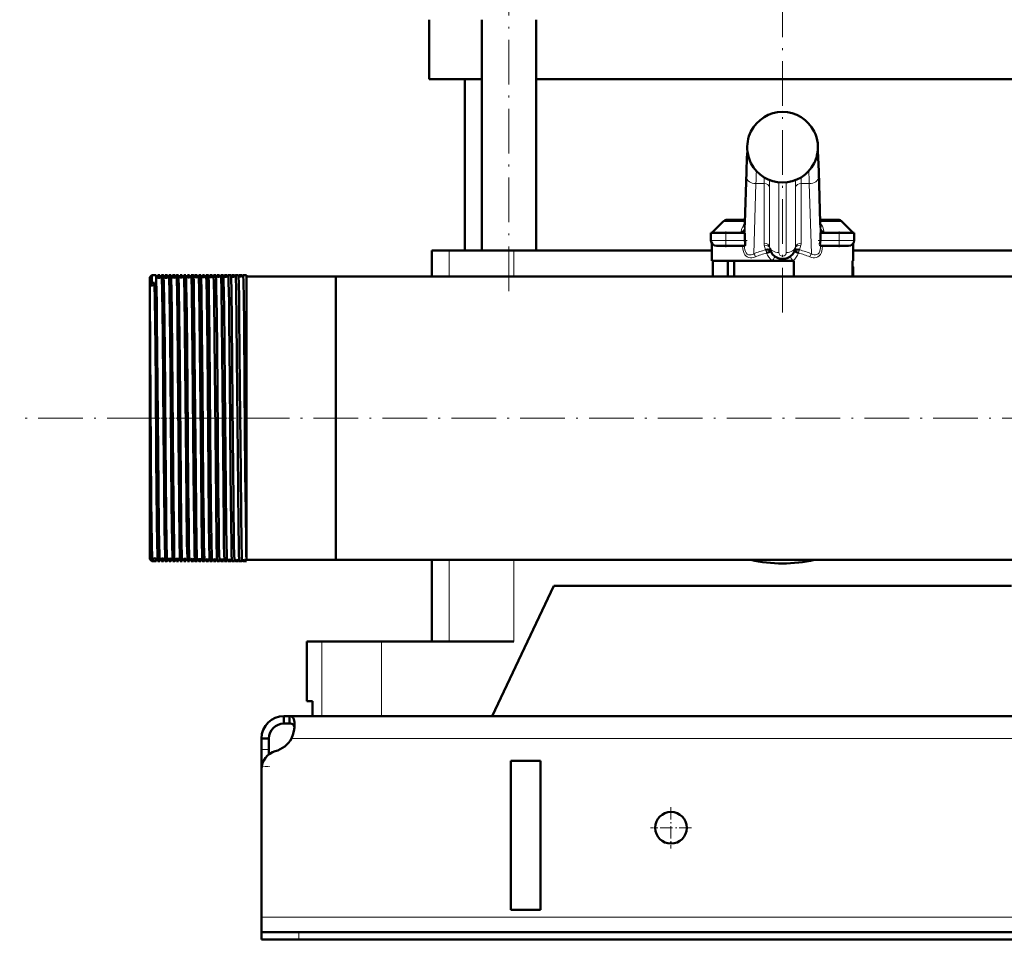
# Model space of a CAD drawing. Extents: x -1358 to 1757, y -1535 to 612.
# Tile 47 of 84: x -228 to 36, y -276 to -28. Entities that reach past the tile are written whole.
import ezdxf

# ---------------------------------------------------------------- set-up
doc = ezdxf.new("R2010")
doc.units = 0
doc.linetypes.add('DASHDOT', pattern=[18.5, 12, -3, 0.5, -3])

msp = doc.modelspace()

# ---------------------------------------------------------------- linework, layer by layer
at = {"color": 7, "linetype": 'DASHDOT', "lineweight": 18}
for p, q in [((-96.75, -101.32), (-96.75, 29.48)), ((-23.21, -107.07), (-23.21, 9.27)), ((491.79, -135.42), (-228.19, -135.42))]:
    msp.add_line(p, q, dxfattribs=at)
at = {"color": 7, "lineweight": 50}
for p, q in [((-118.21, -44.42), (-118.21, -28.42)), ((-104.05, -90.42), (-104.05, -28.42)), ((-89.45, -90.42), (-89.45, -28.42)), ((-104.05, -44.42), (-118.21, -44.42)), ((-108.56, -90.42), (-108.56, -44.42)), ((-23.21, -44.42), (-89.45, -44.42)), ((43.03, -44.42), (-23.21, -44.42)), ((-31.7, -58.42), (-31.7, -58.42)), ((-14.72, -58.42), (-14.71, -58.42)), ((-31.7, -66.94), (-31.7, -66.94)), ((-14.72, -66.94), (-14.72, -66.94)), ((-33.35, -82.99), (-32.93, -69.19)), ((-13.49, -69.19), (-13.07, -82.99)), ((-39.15, -82.61), (-42.21, -85.67)), ((-33.33, -82.17), (-38.09, -82.17)), ((-33.41, -84.2), (-33.35, -82.99)), ((-8.33, -82.17), (-13.09, -82.17)), ((-13.01, -84.2), (-13.07, -82.99)), ((-7.27, -82.61), (-4.21, -85.67)), ((-38.46, -85.67), (-42.46, -85.67)), ((-42.46, -87.67), (-42.46, -85.67)), ((-40.67, -85.67), (-42.21, -85.67)), ((-38.46, -85.67), (-33.39, -85.67)), ((-33.39, -85.67), (-33.39, -87.11)), ((-13.03, -85.67), (-7.96, -85.67)), ((-13.03, -87.11), (-13.03, -85.67)), ((-3.96, -85.67), (-7.96, -85.67)), ((-4.21, -85.67), (-5.17, -85.67)), ((-3.96, -87.67), (-3.96, -85.67)), ((-42.21, -93.17), (-42.21, -88.5)), ((-40.96, -89.17), (-38.46, -89.17)), ((-33.4, -89.17), (-38.46, -89.17)), ((-7.96, -89.17), (-13.02, -89.17)), ((-7.96, -89.17), (-5.46, -89.17)), ((-4.21, -93.17), (-4.21, -88.5)), ((-115.17, -90.42), (-117.46, -90.42)), ((-117.46, -90.42), (-117.46, -97.37)), ((-112.82, -90.42), (-115.17, -90.42)), ((-95.46, -90.42), (-112.82, -90.42)), ((-42.21, -90.42), (-95.46, -90.42)), ((49.04, -90.42), (-4.21, -90.42)), ((-25.99, -93.17), (-42.21, -93.17)), ((-41.97, -93.17), (-41.97, -97.37)), ((-37.91, -93.17), (-37.91, -97.37)), ((-36.21, -93.17), (-36.21, -97.37)), ((-25.99, -93.17), (-23.21, -93.17)), ((-23.21, -93.17), (-20.43, -93.17)), ((-20.21, -93.17), (-20.43, -93.17)), ((-20.21, -97.37), (-20.21, -93.17)), ((-4.45, -93.17), (-4.45, -97.37)), ((-4.21, -93.17), (-4.45, -93.17)), ((-4.21, -97.37), (-4.21, -95.17)), ((-193.21, -97.56), (-192.71, -97.06)), ((-193.21, -97.56), (-192.71, -97.06)), ((-193.21, -97.56), (-193.21, -99.56)), ((-192.56, -97.06), (-192.71, -97.06)), ((-192.71, -97.06), (-192.71, -99.09)), ((-191.56, -97.06), (-192.71, -97.06)), ((-190.56, -97.06), (-191.06, -97.06)), ((-189.56, -97.06), (-190.06, -97.06)), ((-188.56, -97.06), (-189.06, -97.06)), ((-187.56, -97.06), (-188.07, -97.06)), ((-186.55, -97.06), (-187.07, -97.06)), ((-185.55, -97.06), (-186.07, -97.06)), ((-184.55, -97.06), (-185.07, -97.06)), ((-183.54, -97.06), (-184.08, -97.06)), ((-182.54, -97.06), (-183.08, -97.06)), ((-181.53, -97.06), (-182.08, -97.06)), ((-180.53, -97.06), (-181.09, -97.06)), ((-179.52, -97.06), (-180.09, -97.06)), ((-178.52, -97.06), (-179.1, -97.06)), ((-177.51, -97.06), (-178.1, -97.06)), ((-176.5, -97.06), (-177.11, -97.06)), ((-175.49, -97.06), (-176.12, -97.06)), ((-174.49, -97.06), (-175.12, -97.06)), ((-174.48, -97.07), (-174.49, -97.06)), ((-174.13, -97.06), (-174.14, -97.07)), ((-173.48, -97.06), (-174.13, -97.06)), ((-173.47, -97.07), (-173.48, -97.06)), ((-173.14, -97.06), (-173.14, -97.07)), ((-172.47, -97.06), (-173.14, -97.06)), ((-172.46, -97.07), (-172.47, -97.06)), ((-172.15, -97.06), (-172.15, -97.07)), ((-171.46, -97.06), (-172.15, -97.06)), ((-171.45, -97.07), (-171.46, -97.06)), ((-171.16, -97.06), (-171.16, -97.07)), ((-170.45, -97.06), (-171.16, -97.06)), ((-170.44, -97.07), (-170.45, -97.06)), ((-170.17, -97.06), (-170.17, -97.07)), ((-169.44, -97.06), (-170.17, -97.06)), ((-169.43, -97.07), (-169.44, -97.06)), ((-169.18, -97.06), (-169.18, -97.07)), ((-168.42, -97.06), (-169.18, -97.06)), ((-168.42, -97.07), (-168.42, -97.06)), ((-168.19, -97.06), (-168.19, -97.07)), ((-167.21, -97.06), (-168.19, -97.06)), ((-167.21, -97.06), (-167.21, -169.09)), ((-143.21, -97.37), (-167.21, -97.37)), ((-143.21, -97.37), (-167.21, -97.37)), ((-143.21, -97.37), (-117.46, -97.37)), ((-143.21, -97.37), (-143.21, -168.82)), ((-143.21, -97.37), (-143.21, -135.42)), ((123.34, -97.37), (-143.21, -97.37)), ((-192.71, -99.09), (-193.21, -99.56)), ((-193.21, -99.62), (-193.21, -99.56)), ((-193.21, -99.62), (-193.21, -102.36)), ((-192.71, -99.09), (-191.96, -99.09)), ((-193.21, -102.36), (-193.21, -168.65)), ((-143.21, -135.42), (-143.21, -173.47)), ((-193.21, -168.65), (-193.21, -173.28)), ((-192.71, -169.81), (-192.72, -169.08)), ((-167.21, -169.09), (-167.21, -173.77)), ((-143.21, -168.82), (-143.21, -173.47)), ((-192.71, -169.81), (-192.71, -173.78)), ((-193.21, -173.28), (-192.71, -173.78)), ((-192.56, -173.78), (-192.71, -173.78)), ((-191.56, -173.78), (-192.56, -173.78)), ((-190.56, -173.78), (-191.06, -173.78)), ((-189.56, -173.78), (-190.06, -173.78)), ((-188.56, -173.78), (-189.06, -173.78)), ((-188.11, -173.47), (-188.12, -173.18)), ((-187.56, -173.78), (-188.07, -173.78)), ((-186.55, -173.78), (-187.07, -173.78)), ((-185.55, -173.78), (-186.07, -173.78)), ((-184.55, -173.78), (-185.07, -173.78)), ((-183.54, -173.78), (-184.08, -173.78)), ((-182.54, -173.78), (-183.08, -173.78)), ((-181.53, -173.78), (-182.08, -173.78)), ((-180.53, -173.78), (-181.09, -173.78)), ((-179.52, -173.78), (-180.09, -173.78)), ((-178.52, -173.78), (-179.1, -173.78)), ((-177.51, -173.78), (-178.1, -173.78)), ((-176.5, -173.78), (-177.11, -173.78)), ((-175.49, -173.78), (-176.12, -173.78)), ((-174.49, -173.78), (-175.12, -173.78)), ((-174.48, -173.78), (-174.49, -173.78)), ((-174.13, -173.78), (-174.14, -173.78)), ((-173.48, -173.78), (-174.13, -173.78)), ((-173.47, -173.78), (-173.48, -173.78)), ((-173.14, -173.78), (-173.14, -173.78)), ((-172.47, -173.78), (-173.14, -173.78)), ((-172.46, -173.78), (-172.47, -173.78)), ((-172.15, -173.78), (-172.15, -173.78)), ((-171.46, -173.78), (-172.15, -173.78)), ((-171.45, -173.78), (-171.46, -173.78)), ((-171.16, -173.78), (-171.16, -173.78)), ((-170.45, -173.78), (-171.16, -173.78)), ((-170.44, -173.78), (-170.45, -173.78)), ((-170.17, -173.78), (-170.17, -173.78)), ((-169.44, -173.78), (-170.17, -173.78)), ((-169.43, -173.78), (-169.44, -173.78)), ((-169.18, -173.78), (-169.18, -173.78)), ((-168.42, -173.78), (-169.18, -173.78)), ((-168.42, -173.78), (-168.42, -173.78)), ((-168.19, -173.78), (-168.19, -173.78)), ((-167.21, -173.78), (-168.19, -173.78)), ((-143.21, -173.47), (-167.21, -173.47)), ((-167.21, -173.77), (-167.21, -173.77)), ((416.79, -173.47), (-143.21, -173.47)), ((-117.46, -173.47), (-117.46, -195.42)), ((-101.21, -215.42), (-84.71, -180.42)), ((38.29, -180.42), (-84.71, -180.42)), ((-151.06, -195.42), (-147, -195.42)), ((-151.06, -211.42), (-151.06, -195.42)), ((-147, -195.42), (-130.96, -195.42)), ((-130.96, -195.42), (-95.46, -195.42)), ((-149.49, -211.42), (-151.06, -211.42)), ((-149.49, -211.42), (-149.49, -215.42)), ((-157.21, -215.42), (-157.21, -217.42)), ((-155.67, -215.42), (-157.21, -215.42)), ((-155.67, -215.42), (-155.67, -217.42)), ((429.26, -215.42), (-155.67, -215.42)), ((-147, -215.42), (-149.49, -215.42)), ((-130.96, -215.42), (-147, -215.42)), ((-101.21, -215.42), (-130.96, -215.42)), ((-155.67, -217.42), (-157.21, -217.42)), ((-163.21, -221.42), (-161.21, -221.42)), ((-163.21, -224.42), (-163.21, -221.42)), ((-161.21, -224.42), (-161.21, -221.42)), ((-163.21, -228.94), (-163.21, -224.42)), ((-161.21, -225.67), (-161.21, -224.42)), ((-96.21, -267.42), (-96.21, -227.42)), ((-88.21, -227.42), (-96.21, -227.42)), ((-88.21, -227.42), (-88.21, -267.42)), ((-163.21, -228.94), (-163.21, -229.67)), ((-163.21, -229.67), (-163.21, -269.42)), ((-163.21, -269.42), (-163.21, -273.42)), ((-88.21, -267.42), (-96.21, -267.42)), ((-163.21, -273.42), (-163.21, -275.42)), ((-163.21, -273.42), (-153.21, -273.42)), ((426.79, -273.42), (-153.21, -273.42)), ((-163.21, -275.42), (-153.21, -275.42)), ((-153.21, -275.42), (426.79, -275.42))]:
    msp.add_line(p, q, dxfattribs=at)
at = {"color": 7, "lineweight": 18}
for p, q in [((-31.7, -58.42), (-31.7, -58.42)), ((-14.72, -58.42), (-14.72, -58.42)), ((-14.72, -66.94), (-14.72, -66.94)), ((-33.39, -87.11), (-32.89, -70.68)), ((-32.93, -69.26), (-33.35, -83.06)), ((-32.93, -69.26), (-32.93, -69.19)), ((-13.53, -70.68), (-13.03, -87.11)), ((-13.07, -83.06), (-13.49, -69.26)), ((-30.39, -72.45), (-30.96, -91.27)), ((-28.18, -72.45), (-30.39, -72.45)), ((-28.18, -88.47), (-28.18, -72.45)), ((-26.69, -73.37), (-26.69, -89.39)), ((-24.21, -72.12), (-24.21, -90.94)), ((-22.21, -90.94), (-22.21, -72.12)), ((-19.73, -89.39), (-19.73, -73.37)), ((-16.03, -72.45), (-18.24, -72.45)), ((-18.24, -72.45), (-18.24, -88.47)), ((-15.46, -91.27), (-16.03, -72.45)), ((-33.34, -82.61), (-39.15, -82.61)), ((-33.46, -84.66), (-33.42, -85.67)), ((-7.27, -82.61), (-13.08, -82.61)), ((-13, -85.67), (-12.96, -84.66)), ((-38.46, -87.67), (-38.46, -85.67)), ((-7.96, -87.67), (-7.96, -85.67)), ((-38.46, -87.67), (-42.46, -87.67)), ((-38.46, -87.67), (-33.36, -87.67)), ((-38.46, -87.67), (-38.46, -89.17)), ((-13.06, -87.67), (-7.96, -87.67)), ((-3.96, -87.67), (-7.96, -87.67)), ((-7.96, -89.17), (-7.96, -87.67)), ((-112.82, -90.42), (-112.82, -97.37)), ((-95.46, -90.42), (-95.46, -97.37)), ((-27.76, -90.24), (-27.74, -90.23)), ((-27.49, -91.09), (-27.38, -91.04)), ((-18.93, -91.09), (-19.04, -91.04)), ((-18.68, -90.23), (-18.66, -90.24)), ((-4.21, -95.17), (-4.45, -95.17)), ((-112.82, -173.47), (-112.82, -195.42)), ((-95.46, -173.47), (-95.46, -195.42)), ((-147, -195.42), (-147, -215.42)), ((-130.96, -195.42), (-130.96, -215.42)), ((428.76, -221.42), (-155.18, -221.42)), ((-163.21, -224.42), (-161.21, -224.42)), ((-163.21, -228.94), (-163.15, -228.94)), ((436.79, -269.42), (-163.21, -269.42)), ((-153.21, -273.42), (-153.21, -275.42))]:
    msp.add_line(p, q, dxfattribs=at)
at = {"color": 7, "linetype": 'DASHDOT', "lineweight": 18, "ltscale": 0.105015}
for p, q in [((-38.46, -89.52), (-38.46, -85.32)), ((-7.96, -89.52), (-7.96, -85.32))]:
    msp.add_line(p, q, dxfattribs=at)
at = {"color": 7, "linetype": 'DASHDOT', "lineweight": 18, "ltscale": 0.156255}
msp.add_line((-32.73, -87.67), (-38.98, -87.67), dxfattribs=at)
at = {"color": 7, "linetype": 'DASHDOT', "lineweight": 18, "ltscale": 0.156298}
msp.add_line((-7.44, -87.67), (-13.69, -87.67), dxfattribs=at)
at = {"color": 7, "linetype": 'DASHDOT', "lineweight": 18, "ltscale": 0.074653}
msp.add_line((-190.47, -135.42), (-193.46, -135.42), dxfattribs=at)
at = {"color": 7, "linetype": 'DASHDOT', "lineweight": 18, "ltscale": 0.041239}
msp.add_line((-188.58, -135.42), (-190.23, -135.42), dxfattribs=at)
at = {"color": 7, "linetype": 'DASHDOT', "lineweight": 18, "ltscale": 0.041312}
msp.add_line((-186.58, -135.42), (-188.23, -135.42), dxfattribs=at)
at = {"color": 7, "linetype": 'DASHDOT', "lineweight": 18, "ltscale": 0.041474}
msp.add_line((-184.57, -135.42), (-186.23, -135.42), dxfattribs=at)
at = {"color": 7, "linetype": 'DASHDOT', "lineweight": 18, "ltscale": 0.041722}
msp.add_line((-182.56, -135.42), (-184.23, -135.42), dxfattribs=at)
at = {"color": 7, "linetype": 'DASHDOT', "lineweight": 18, "ltscale": 0.042158}
msp.add_line((-180.55, -135.42), (-182.23, -135.42), dxfattribs=at)
at = {"color": 7, "linetype": 'DASHDOT', "lineweight": 18, "ltscale": 0.042731}
msp.add_line((-178.53, -135.42), (-180.24, -135.42), dxfattribs=at)
at = {"color": 7, "linetype": 'DASHDOT', "lineweight": 18, "ltscale": 0.043431}
msp.add_line((-176.52, -135.42), (-178.26, -135.42), dxfattribs=at)
at = {"color": 7, "linetype": 'DASHDOT', "lineweight": 18, "ltscale": 0.044262}
msp.add_line((-174.5, -135.42), (-176.27, -135.42), dxfattribs=at)
at = {"color": 7, "linetype": 'DASHDOT', "lineweight": 18, "ltscale": 0.045233}
msp.add_line((-172.48, -135.42), (-174.29, -135.42), dxfattribs=at)
at = {"color": 7, "linetype": 'DASHDOT', "lineweight": 18, "ltscale": 0.046339}
msp.add_line((-170.45, -135.42), (-172.31, -135.42), dxfattribs=at)
at = {"color": 7, "linetype": 'DASHDOT', "lineweight": 18, "ltscale": 0.047599}
msp.add_line((-168.43, -135.42), (-170.33, -135.42), dxfattribs=at)
at = {"color": 7, "linetype": 'DASHDOT', "lineweight": 18, "ltscale": 0.06}
msp.add_line((-163.41, -228.94), (-161.01, -228.94), dxfattribs=at)
at = {"color": 7, "linetype": 'DASHDOT', "lineweight": 18, "ltscale": 0.27625}
for p, q in [((-53.21, -239.9), (-53.21, -250.95)), ((-47.68, -245.42), (-58.73, -245.42))]:
    msp.add_line(p, q, dxfattribs=at)
at = {"color": 7, "linetype": 'DASHDOT', "lineweight": 18, "ltscale": 0.060015}
msp.add_line((-153.21, -273.22), (-153.21, -275.62), dxfattribs=at)
at = {"color": 7, "lineweight": 50}
for points in [[(-32.93, -69.19), (-32.78, -65.46), (-32.66, -63.66)], [(-13.49, -69.19), (-13.64, -65.46), (-13.76, -63.66)], [(-33.36, -87.67), (-33.3, -88.14), (-33.26, -88.56), (-33.27, -88.9), (-33.34, -89.12), (-33.37, -89.16), (-33.39, -89.17), (-33.4, -89.17)], [(-13.02, -89.17), (-13.03, -89.17), (-13.06, -89.15), (-13.09, -89.11), (-13.14, -88.97), (-13.16, -88.67), (-13.14, -88.28), (-13.06, -87.67)], [(-27.74, -90.23), (-27.29, -90.17), (-26.87, -90.22), (-26.63, -90.34), (-26.45, -90.51), (-26.41, -90.6)], [(-27.38, -91.04), (-26.49, -90.65), (-26.41, -90.61), (-26.41, -90.6), (-26.41, -90.6), (-26.41, -90.6)], [(-18.68, -90.23), (-19.13, -90.17), (-19.55, -90.22), (-19.79, -90.34), (-19.96, -90.51), (-20.01, -90.6)], [(-19.04, -91.04), (-19.93, -90.65), (-20, -90.61), (-20.01, -90.6), (-20.01, -90.6), (-20.01, -90.6), (-20.01, -90.6)], [(-191.5, -97.7), (-191.54, -97.13), (-191.56, -97.07), (-191.56, -97.07), (-191.56, -97.07), (-191.56, -97.06)], [(-190.72, -169.09), (-190.78, -164.9), (-190.9, -154.11), (-191.14, -126), (-191.3, -109.18), (-191.37, -104.17), (-191.48, -98.41), (-191.5, -97.7)], [(-191.06, -97.06), (-191.06, -97.06), (-191.07, -97.07), (-191.07, -97.07), (-191.07, -97.08), (-191.09, -97.24)], [(-191, -97.76), (-191.04, -97.14), (-191.06, -97.07), (-191.06, -97.07), (-191.06, -97.07), (-191.06, -97.06)], [(-190.52, -97.34), (-190.55, -97.09), (-190.55, -97.07), (-190.56, -97.07), (-190.56, -97.07), (-190.56, -97.06), (-190.56, -97.06)], [(-190.06, -97.06), (-190.06, -97.06), (-190.07, -97.07), (-190.07, -97.07), (-190.07, -97.08), (-190.09, -97.22)], [(-189.22, -169.09), (-189.29, -164.9), (-189.4, -154.11), (-189.54, -138.89), (-189.76, -113.17), (-189.91, -101.36), (-190, -97.78), (-190.04, -97.14), (-190.06, -97.07), (-190.06, -97.07), (-190.06, -97.07), (-190.06, -97.06)], [(-189.53, -97.22), (-189.55, -97.08), (-189.55, -97.07), (-189.56, -97.07), (-189.56, -97.06), (-189.56, -97.06)], [(-188.72, -169.09), (-188.82, -161.54), (-189.01, -141.66), (-189.22, -116.74), (-189.36, -104.23), (-189.46, -98.95), (-189.51, -97.54), (-189.53, -97.22)], [(-189.06, -97.06), (-189.07, -97.06), (-189.07, -97.07), (-189.07, -97.07), (-189.08, -97.09), (-189.1, -97.26)], [(-189.01, -97.72), (-189.04, -97.14), (-189.06, -97.07), (-189.06, -97.07), (-189.06, -97.07), (-189.06, -97.06)], [(-188.54, -97.16), (-188.55, -97.07), (-188.55, -97.07), (-188.56, -97.07), (-188.56, -97.06)], [(-188.07, -97.06), (-188.07, -97.07), (-188.07, -97.07), (-188.07, -97.08), (-188.09, -97.17)], [(-187.23, -169.09), (-187.36, -158.53), (-187.57, -134.85), (-187.76, -113.98), (-187.91, -101.7), (-188, -97.91), (-188.04, -97.16), (-188.06, -97.07), (-188.06, -97.07), (-188.06, -97.07), (-188.07, -97.06)], [(-187.53, -97.21), (-187.55, -97.08), (-187.55, -97.07), (-187.55, -97.07), (-187.55, -97.06), (-187.56, -97.06)], [(-186.71, -169.09), (-186.79, -163.86), (-186.93, -150.12), (-187.21, -117.52), (-187.31, -107.54), (-187.42, -100.64), (-187.47, -98.42), (-187.53, -97.21)], [(-187.07, -97.06), (-187.07, -97.07), (-187.07, -97.07), (-187.07, -97.07), (-187.09, -97.15)], [(-187.01, -97.68), (-187.05, -97.13), (-187.06, -97.07), (-187.06, -97.07), (-187.07, -97.07), (-187.07, -97.06)], [(-186.07, -97.06), (-186.07, -97.07), (-186.07, -97.07), (-186.08, -97.07), (-186.09, -97.13)], [(-185.23, -169.09), (-185.37, -157.68), (-185.6, -131.74), (-185.81, -108.91), (-185.92, -101.53), (-185.98, -98.49), (-186.02, -97.59), (-186.05, -97.12), (-186.06, -97.07), (-186.07, -97.07), (-186.07, -97.06), (-186.07, -97.06)], [(-184.71, -169.09), (-184.78, -164.39), (-184.9, -152.15), (-185.18, -120.07), (-185.31, -107.56), (-185.42, -100.39), (-185.5, -97.63), (-185.54, -97.1)], [(-185.02, -97.65), (-185.05, -97.13), (-185.07, -97.07), (-185.07, -97.07), (-185.07, -97.06), (-185.07, -97.06)], [(-183.24, -169.09), (-183.38, -157.7), (-183.55, -138.59), (-183.78, -112.35), (-183.93, -101.3), (-183.97, -99.37), (-184.04, -97.33), (-184.06, -97.09), (-184.07, -97.07), (-184.07, -97.07), (-184.07, -97.07), (-184.07, -97.06), (-184.08, -97.06)], [(-182.7, -169.09), (-182.76, -164.9), (-182.88, -154.11), (-183.11, -126.91), (-183.3, -107.71), (-183.43, -99.59), (-183.48, -97.85), (-183.51, -97.22), (-183.53, -97.09)], [(-183.03, -97.61), (-183.06, -97.12), (-183.07, -97.07), (-183.08, -97.07), (-183.08, -97.06), (-183.08, -97.06)], [(-182.49, -97.57), (-182.51, -97.17), (-182.53, -97.08)], [(-181.25, -169.09), (-181.32, -163.87), (-181.46, -150.14), (-181.73, -118.48), (-181.81, -110.58), (-181.93, -101.27), (-182.02, -97.74), (-182.06, -97.14), (-182.08, -97.07), (-182.08, -97.07), (-182.08, -97.07), (-182.08, -97.06)], [(-180.69, -169.09), (-180.8, -160.54), (-180.9, -150.18), (-181.18, -118.29), (-181.2, -115.84), (-181.37, -102.25), (-181.44, -98.75), (-181.5, -97.33), (-181.51, -97.13), (-181.52, -97.08)], [(-181.04, -97.57), (-181.07, -97.12), (-181.08, -97.07), (-181.08, -97.07), (-181.09, -97.06), (-181.09, -97.06)], [(-180.48, -97.53), (-180.51, -97.16), (-180.52, -97.08)], [(-179.26, -169.09), (-179.37, -160.53), (-179.56, -139.94), (-179.76, -116.62), (-179.85, -107.67), (-179.95, -100.73), (-180.02, -98), (-180.06, -97.29), (-180.08, -97.09), (-180.09, -97.07), (-180.09, -97.07), (-180.09, -97.07), (-180.09, -97.06), (-180.09, -97.06)], [(-178.68, -169.09), (-178.74, -164.9), (-178.86, -154.1), (-179.09, -126.62), (-179.23, -112.05), (-179.38, -100.87), (-179.45, -98.06), (-179.49, -97.32), (-179.51, -97.12), (-179.51, -97.08)], [(-179.05, -97.53), (-179.08, -97.12), (-179.09, -97.08), (-179.09, -97.07), (-179.09, -97.07), (-179.1, -97.06), (-179.1, -97.06)], [(-178.47, -97.49), (-178.5, -97.14), (-178.51, -97.07)], [(-177.27, -169.09), (-177.34, -163.86), (-177.48, -150.12), (-177.77, -116.79), (-177.93, -102.71), (-178, -99), (-178.07, -97.28), (-178.09, -97.09), (-178.1, -97.07), (-178.1, -97.07), (-178.1, -97.06), (-178.1, -97.06)], [(-176.66, -169.09), (-176.81, -157.69), (-176.97, -139.37), (-177.2, -113.92), (-177.34, -102.05), (-177.41, -99.09), (-177.47, -97.36), (-177.49, -97.12), (-177.5, -97.07)], [(-177.06, -97.49), (-177.09, -97.11), (-177.1, -97.08), (-177.1, -97.07), (-177.11, -97.07), (-177.11, -97.06), (-177.11, -97.06)], [(-176.46, -97.45), (-176.48, -97.13), (-176.5, -97.07)], [(-175.28, -169.09), (-175.42, -157.7), (-175.59, -139.37), (-175.81, -113.88), (-175.94, -102.69), (-176.01, -99.03), (-176.08, -97.29), (-176.1, -97.09), (-176.11, -97.07), (-176.11, -97.07), (-176.11, -97.07), (-176.11, -97.06), (-176.12, -97.06)], [(-174.65, -169.09), (-174.71, -164.9), (-174.83, -154.11), (-175.06, -127.11), (-175.25, -107.49), (-175.36, -100.57), (-175.41, -98.36), (-175.46, -97.25), (-175.48, -97.1), (-175.49, -97.07)], [(-175.08, -97.45), (-175.11, -97.11), (-175.12, -97.08), (-175.12, -97.07), (-175.12, -97.07), (-175.12, -97.06), (-175.12, -97.06)], [(-174.44, -97.4), (-174.47, -97.12), (-174.48, -97.08), (-174.48, -97.07)], [(-173.3, -169.09), (-173.36, -164.9), (-173.47, -154.11), (-173.71, -126.62), (-173.87, -109.43), (-174, -100.52), (-174.06, -98.17), (-174.09, -97.47), (-174.12, -97.11), (-174.12, -97.08), (-174.13, -97.07), (-174.13, -97.07), (-174.13, -97.06), (-174.13, -97.06)], [(-172.63, -169.09), (-172.69, -164.9), (-172.81, -154.1), (-173.05, -126.59), (-173.15, -115.65), (-173.26, -105.76), (-173.31, -101.88), (-173.4, -98.24), (-173.44, -97.32), (-173.46, -97.11), (-173.47, -97.08), (-173.47, -97.07)], [(-173.1, -97.41), (-173.13, -97.1), (-173.13, -97.08), (-173.13, -97.07), (-173.14, -97.07), (-173.14, -97.06), (-173.14, -97.06)], [(-172.43, -97.36), (-172.45, -97.11), (-172.46, -97.08), (-172.46, -97.07)], [(-171.32, -169.09), (-171.39, -163.86), (-171.53, -150.13), (-171.74, -125.5), (-171.89, -109.3), (-171.95, -104.16), (-172.05, -98.92), (-172.1, -97.52), (-172.13, -97.11), (-172.14, -97.08), (-172.14, -97.07), (-172.15, -97.07), (-172.15, -97.06), (-172.15, -97.06)], [(-170.61, -169.09), (-170.75, -157.69), (-170.98, -131.84), (-171.19, -109.63), (-171.32, -100.74), (-171.38, -98.16), (-171.41, -97.43), (-171.44, -97.12), (-171.45, -97.08), (-171.45, -97.07)], [(-171.12, -97.37), (-171.14, -97.1), (-171.15, -97.07), (-171.15, -97.07), (-171.16, -97.07), (-171.16, -97.06), (-171.16, -97.06)], [(-170.41, -97.31), (-170.43, -97.11), (-170.44, -97.08), (-170.44, -97.07)], [(-169.34, -169.09), (-169.4, -164.91), (-169.51, -154.11), (-169.74, -127.83), (-169.91, -109.4), (-170.03, -100.79), (-170.12, -97.6), (-170.15, -97.12), (-170.16, -97.07), (-170.16, -97.07), (-170.17, -97.06), (-170.17, -97.06)], [(-168.59, -169.09), (-168.7, -160.55), (-168.8, -149.98), (-169, -127.02), (-169.19, -108.07), (-169.25, -103.26), (-169.34, -98.89), (-169.38, -97.64), (-169.41, -97.15), (-169.43, -97.08), (-169.43, -97.07)], [(-169.14, -97.32), (-169.17, -97.09), (-169.17, -97.07), (-169.17, -97.07), (-169.18, -97.07), (-169.18, -97.06), (-169.18, -97.06)], [(-168.39, -97.27), (-168.41, -97.1), (-168.42, -97.07), (-168.42, -97.07)], [(-167.36, -169.09), (-167.47, -160.55), (-167.57, -149.99), (-167.77, -126.92), (-167.92, -109.98), (-168.01, -103.29), (-168.1, -98.61), (-168.16, -97.24), (-168.18, -97.08), (-168.18, -97.07), (-168.19, -97.07), (-168.19, -97.06), (-168.19, -97.06)], [(-191.22, -169.09), (-191.31, -163.15), (-191.48, -145.85), (-191.65, -125.47), (-191.8, -109.06), (-191.87, -104.08), (-191.96, -99.09)], [(-192.72, -169.08), (-192.85, -157.64), (-193.03, -130.92), (-193.11, -116.4), (-193.21, -102.36)], [(-191.06, -173.78), (-191.06, -173.78), (-191.07, -173.78), (-191.07, -173.78), (-191.07, -173.76), (-191.09, -173.59), (-191.16, -172.11), (-191.22, -169.09)], [(-190.56, -173.78), (-190.56, -173.78), (-190.56, -173.78), (-190.57, -173.78), (-190.57, -173.76), (-190.59, -173.59), (-190.66, -172.11), (-190.72, -169.09)], [(-189.1, -173.5), (-189.14, -172.59), (-189.22, -169.09)], [(-188.56, -173.78), (-188.56, -173.78), (-188.56, -173.78), (-188.56, -173.78), (-188.58, -173.72), (-188.61, -173.24), (-188.65, -172.29), (-188.72, -169.09)], [(-187.1, -173.56), (-187.14, -172.92), (-187.23, -169.09)], [(-186.55, -173.78), (-186.55, -173.78), (-186.56, -173.78), (-186.56, -173.78), (-186.56, -173.76), (-186.59, -173.59), (-186.65, -172.1), (-186.71, -169.09)], [(-185.09, -173.73), (-185.12, -173.4), (-185.17, -171.83), (-185.23, -169.09)], [(-184.55, -173.78), (-184.55, -173.78), (-184.55, -173.78), (-184.55, -173.78), (-184.56, -173.72), (-184.6, -173.24), (-184.64, -172.3), (-184.71, -169.09)], [(-183.09, -173.75), (-183.11, -173.62), (-183.14, -173.05), (-183.24, -169.09)], [(-182.54, -173.78), (-182.54, -173.78), (-182.54, -173.78), (-182.54, -173.78), (-182.56, -173.72), (-182.59, -173.24), (-182.63, -172.29), (-182.7, -169.09)], [(-181.1, -173.76), (-181.11, -173.65), (-181.15, -173.09), (-181.18, -172.13), (-181.25, -169.09)], [(-180.53, -173.78), (-180.53, -173.78), (-180.53, -173.78), (-180.53, -173.78), (-180.55, -173.72), (-180.58, -173.24), (-180.62, -172.29), (-180.69, -169.09)], [(-179.11, -173.77), (-179.12, -173.72), (-179.14, -173.5), (-179.2, -171.95), (-179.26, -169.09)], [(-178.52, -173.78), (-178.52, -173.78), (-178.52, -173.78), (-178.52, -173.78), (-178.53, -173.77), (-178.53, -173.73), (-178.56, -173.36), (-178.63, -171.49), (-178.68, -169.09)], [(-177.12, -173.77), (-177.12, -173.75), (-177.14, -173.64), (-177.18, -172.9), (-177.27, -169.09)], [(-176.5, -173.78), (-176.5, -173.78), (-176.51, -173.78), (-176.51, -173.78), (-176.52, -173.72), (-176.56, -173.24), (-176.59, -172.3), (-176.66, -169.09)], [(-175.13, -173.78), (-175.14, -173.76), (-175.15, -173.68), (-175.18, -173.15), (-175.21, -172.18), (-175.28, -169.09)], [(-174.49, -173.78), (-174.49, -173.78), (-174.49, -173.78), (-174.49, -173.78), (-174.5, -173.72), (-174.54, -173.24), (-174.58, -172.29), (-174.65, -169.09)], [(-173.14, -173.78), (-173.15, -173.76), (-173.16, -173.68), (-173.2, -173.16), (-173.23, -172.2), (-173.3, -169.09)], [(-172.47, -173.78), (-172.47, -173.78), (-172.47, -173.78), (-172.47, -173.78), (-172.48, -173.76), (-172.5, -173.59), (-172.56, -172.1), (-172.63, -169.09)], [(-171.16, -173.78), (-171.17, -173.76), (-171.18, -173.69), (-171.21, -173.17), (-171.25, -172.21), (-171.32, -169.09)], [(-170.45, -173.78), (-170.45, -173.78), (-170.45, -173.78), (-170.45, -173.78), (-170.47, -173.72), (-170.5, -173.24), (-170.54, -172.3), (-170.61, -169.09)], [(-169.18, -173.78), (-169.19, -173.76), (-169.2, -173.69), (-169.23, -173.18), (-169.27, -172.21), (-169.34, -169.09)], [(-168.42, -173.78), (-168.43, -173.78), (-168.43, -173.78), (-168.43, -173.78), (-168.44, -173.72), (-168.48, -173.24), (-168.51, -172.3), (-168.59, -169.09)], [(-167.21, -173.77), (-167.22, -173.72), (-167.24, -173.51), (-167.3, -171.96), (-167.36, -169.09)], [(-192.56, -173.78), (-192.56, -173.78), (-192.57, -173.78), (-192.57, -173.78), (-192.57, -173.77), (-192.58, -173.73), (-192.61, -173.32), (-192.64, -172.51), (-192.71, -169.81)], [(-192.53, -173.6), (-192.55, -173.76), (-192.56, -173.78), (-192.56, -173.78), (-192.56, -173.78), (-192.56, -173.78)], [(-191.56, -173.78), (-191.56, -173.78), (-191.57, -173.78), (-191.57, -173.77), (-191.58, -173.7), (-191.62, -173.07)], [(-191.53, -173.63), (-191.55, -173.77), (-191.56, -173.78), (-191.56, -173.78), (-191.56, -173.78), (-191.56, -173.78)], [(-190.54, -173.65), (-190.55, -173.77), (-190.56, -173.78), (-190.56, -173.78), (-190.56, -173.78)], [(-190.06, -173.78), (-190.07, -173.78), (-190.07, -173.78), (-190.07, -173.77), (-190.08, -173.71), (-190.12, -173.15)], [(-189.56, -173.78), (-189.56, -173.78), (-189.56, -173.78), (-189.57, -173.77), (-189.58, -173.71), (-189.62, -173.11)], [(-189.54, -173.67), (-189.55, -173.77), (-189.56, -173.78), (-189.56, -173.78), (-189.56, -173.78)], [(-189.06, -173.78), (-189.07, -173.78), (-189.07, -173.78), (-189.07, -173.78), (-189.07, -173.77), (-189.08, -173.75), (-189.1, -173.5)], [(-188.54, -173.7), (-188.55, -173.77), (-188.55, -173.78), (-188.56, -173.78), (-188.56, -173.78)], [(-188.07, -173.78), (-188.07, -173.78), (-188.07, -173.78), (-188.07, -173.78), (-188.07, -173.77), (-188.08, -173.75), (-188.11, -173.47)], [(-187.56, -173.78), (-187.56, -173.78), (-187.56, -173.78), (-187.56, -173.77), (-187.58, -173.71), (-187.61, -173.14)], [(-187.54, -173.71), (-187.55, -173.77), (-187.55, -173.78), (-187.55, -173.78), (-187.56, -173.78)], [(-187.07, -173.78), (-187.07, -173.78), (-187.07, -173.78), (-187.07, -173.78), (-187.08, -173.76), (-187.1, -173.56)], [(-186.07, -173.78), (-186.07, -173.78), (-186.07, -173.78), (-186.08, -173.77), (-186.09, -173.71)], [(-185.55, -173.78), (-185.55, -173.78), (-185.55, -173.78), (-185.56, -173.78), (-185.57, -173.71), (-185.61, -173.18)], [(-183.54, -173.78), (-183.54, -173.78), (-183.55, -173.78), (-183.55, -173.78), (-183.56, -173.72), (-183.6, -173.22)], [(-182.09, -173.76), (-182.11, -173.67), (-182.13, -173.29)], [(-181.53, -173.78), (-181.54, -173.78), (-181.54, -173.78), (-181.54, -173.78), (-181.55, -173.72), (-181.59, -173.26)], [(-180.1, -173.77), (-180.11, -173.69), (-180.14, -173.33)], [(-179.52, -173.78), (-179.52, -173.78), (-179.53, -173.78), (-179.53, -173.78), (-179.53, -173.77), (-179.54, -173.73), (-179.57, -173.3)], [(-178.11, -173.77), (-178.12, -173.7), (-178.15, -173.37)], [(-177.51, -173.78), (-177.51, -173.78), (-177.51, -173.78), (-177.52, -173.78), (-177.52, -173.77), (-177.53, -173.73), (-177.56, -173.34)], [(-176.12, -173.77), (-176.14, -173.71), (-176.16, -173.41)], [(-175.49, -173.78), (-175.5, -173.78), (-175.5, -173.78), (-175.5, -173.78), (-175.5, -173.77), (-175.51, -173.74), (-175.54, -173.38)], [(-174.14, -173.78), (-174.14, -173.76), (-174.15, -173.72), (-174.17, -173.45)], [(-173.48, -173.78), (-173.48, -173.78), (-173.48, -173.78), (-173.48, -173.78), (-173.49, -173.77), (-173.49, -173.74), (-173.52, -173.42)], [(-172.15, -173.78), (-172.16, -173.77), (-172.16, -173.73), (-172.19, -173.5)], [(-171.46, -173.78), (-171.46, -173.78), (-171.46, -173.78), (-171.46, -173.78), (-171.47, -173.77), (-171.47, -173.75), (-171.5, -173.47)], [(-170.17, -173.78), (-170.18, -173.77), (-170.18, -173.74), (-170.2, -173.54)], [(-169.44, -173.78), (-169.44, -173.78), (-169.44, -173.78), (-169.44, -173.78), (-169.44, -173.77), (-169.45, -173.75), (-169.47, -173.51)], [(-168.19, -173.78), (-168.2, -173.77), (-168.2, -173.75), (-168.22, -173.59)], [(-154.33, -217.55), (-154.35, -217.09), (-154.4, -216.68), (-154.53, -216.21), (-154.73, -215.85), (-155, -215.6), (-155.31, -215.46), (-155.67, -215.42)], [(-154.38, -218.36), (-154.51, -217.98), (-154.74, -217.7), (-155.06, -217.51), (-155.47, -217.43), (-155.67, -217.42)], [(-155.18, -221.42), (-154.81, -220.44), (-154.55, -219.43), (-154.39, -218.46), (-154.33, -217.55)]]:
    msp.add_lwpolyline(points, dxfattribs=at)
at = {"color": 7, "lineweight": 18}
for points in [[(-32.65, -63.72), (-32.75, -65.05), (-32.85, -66.93), (-32.93, -69.26)], [(-32.89, -70.68), (-32.77, -67.68), (-32.7, -66.46), (-32.61, -65.4), (-32.56, -65.04), (-32.49, -64.72)], [(-13.93, -64.72), (-13.9, -64.8), (-13.85, -65.11), (-13.76, -65.89), (-13.68, -67.05), (-13.53, -70.68)], [(-13.49, -69.26), (-13.66, -65.19), (-13.77, -63.72)], [(-33.35, -83.06), (-33.4, -84.15), (-33.45, -84.62), (-33.46, -84.66)], [(-12.96, -84.66), (-12.99, -84.5), (-13.04, -83.71), (-13.07, -83.06)], [(-33.04, -91.86), (-33.31, -91.55), (-33.53, -91.2), (-33.74, -90.66), (-33.88, -90.08), (-33.96, -89.17)], [(-33.44, -89.17), (-33.42, -89.68), (-33.34, -90.18), (-33.2, -90.64), (-33, -91.04), (-32.73, -91.34), (-32.4, -91.53), (-32.03, -91.6), (-31.66, -91.56), (-31.28, -91.44), (-30.96, -91.27)], [(-15.46, -91.27), (-15.08, -91.46), (-14.7, -91.58), (-14.32, -91.6), (-13.97, -91.51), (-13.65, -91.31), (-13.39, -91), (-13.2, -90.6), (-13.07, -90.15), (-13, -89.66), (-12.97, -89.17)], [(-12.45, -89.17), (-12.54, -90.07), (-12.63, -90.51), (-12.77, -90.93), (-13.04, -91.45), (-13.38, -91.86)], [(-30.5, -92.12), (-31.03, -92.3), (-31.43, -92.37), (-31.83, -92.38), (-32.35, -92.28), (-32.71, -92.11), (-33.04, -91.86)], [(-13.38, -91.86), (-13.71, -92.11), (-14.08, -92.28), (-14.6, -92.38), (-15, -92.37), (-15.4, -92.3), (-15.92, -92.12)]]:
    msp.add_lwpolyline(points, dxfattribs=at)
at = {"color": 7, "lineweight": 50}
msp.add_circle((-53.21, -245.42), 4.25, dxfattribs=at)
for centre, radius, start, end in [((-23.21, -62.69), 9.5, 89.9814, 153.3195), ((-23.21, -62.69), 9.5, 26.6805, 90.0186), ((-23.2, -62.67), 9.51, 153.4263, 187.387), ((-23.22, -62.67), 9.51, 346.7141, 26.5742), ((-23.21, -62.68), 9.5, 187.3848, 206.6486), ((-23.21, -62.67), 9.5, 333.349, 346.7103), ((-23.21, -62.67), 9.5, 206.718, 270.012), ((-23.21, -62.67), 9.5, 269.9881, 333.282), ((-38.09, -83.67), 1.5, 90, 135.0001), ((-8.33, -83.67), 1.5, 44.9999, 90), ((-28.45, -87.11), 4.94, 179.9847, 186.4874), ((-17.97, -87.11), 4.94, 353.5126, 0.0153), ((-40.96, -87.67), 1.5, 180, 270), ((-23.21, -89.17), 3.5, 190.1821, 349.8179), ((-5.46, -87.67), 1.5, 270, 360), ((-5.21, -95.17), 1, 0, 40.389), ((-190.82, -97.04), 0.741, 193.7926, 276.4868), ((-191.79, -97.07), 0.715, 312.764, 348.1768), ((-190.81, -97.04), 0.736, 275.8764, 347.5793), ((-189.84, -97.04), 0.718, 192.8029, 229.3506), ((-206.66, -98.41), 16.18, 2.4613, 3.7918), ((-188.82, -97.01), 0.74, 192.9547, 276.5491), ((-189.78, -97.04), 0.71, 312.5672, 348.2098), ((-188.81, -97.01), 0.736, 275.8398, 347.6349), ((-187.84, -97), 0.714, 192.0461, 229.4231), ((-197.48, -98), 8.98, 2.078, 5.3684), ((-186.82, -96.97), 0.739, 192.7961, 276.5815), ((-187.78, -97), 0.71, 312.5076, 348.2787), ((-186.81, -96.97), 0.735, 275.795, 347.7388), ((-186.62, -97.11), 0.082, 357.811, 34.9422), ((-192.84, -97.83), 6.34, 1.7114, 6.4962), ((-185.84, -96.97), 0.711, 191.7409, 229.4958), ((-185.6, -97.1), 0.0594, 358.211, 38.8227), ((-184.82, -96.94), 0.739, 193.0092, 276.5583), ((-185.78, -96.97), 0.709, 312.5015, 348.2548), ((-185, -97.11), 0.083, 145.3603, 182.1708), ((-184.81, -96.94), 0.736, 275.8703, 347.1847), ((-184.58, -97.09), 0.043, 358.8632, 43.1437), ((-189.44, -97.73), 4.95, 1.4319, 7.3637), ((-183.83, -96.93), 0.72, 193.2312, 229.297), ((-184.03, -97.1), 0.0578, 141.0277, 181.7185), ((-183.56, -97.09), 0.0325, 359.776, 47.21), ((-182.82, -96.9), 0.741, 194.6957, 276.4691), ((-183.79, -96.93), 0.717, 312.7007, 346.8623), ((-183.05, -97.09), 0.0425, 136.9669, 181.0549), ((-182.81, -96.9), 0.739, 275.9709, 345.4042), ((-182.55, -97.08), 0.0258, 0.8269, 50.7859), ((-181.83, -96.89), 0.726, 195.3894, 229.165), ((-182.06, -97.09), 0.0326, 133.1204, 180.2333), ((-181.55, -97.08), 0.021, 2.1088, 54.178), ((-180.81, -96.86), 0.742, 196.9421, 276.4161), ((-181.8, -96.89), 0.724, 312.8359, 344.6758), ((-181.07, -97.08), 0.0257, 129.5284, 179.1273), ((-180.81, -96.87), 0.74, 276.0369, 343.1466), ((-180.54, -97.08), 0.0176, 3.4487, 57.309), ((-179.82, -96.85), 0.731, 197.8896, 229.0747), ((-180.08, -97.08), 0.0209, 126.1367, 177.8846), ((-179.53, -97.08), 0.0149, 5.0117, 60.2973), ((-178.81, -96.83), 0.743, 199.4567, 276.3697), ((-179.8, -96.85), 0.729, 312.8818, 342.1634), ((-179.09, -97.08), 0.0174, 123.0239, 176.5543), ((-178.81, -96.83), 0.742, 276.0946, 340.6124), ((-178.52, -97.08), 0.0128, 6.7248, 62.9808), ((-177.82, -96.82), 0.735, 200.5612, 229.0082), ((-178.1, -97.08), 0.0147, 120.0619, 174.9565), ((-177.51, -97.07), 0.0112, 8.5235, 65.5191), ((-176.81, -96.79), 0.744, 202.1282, 276.3283), ((-177.8, -96.82), 0.733, 312.9277, 339.4963), ((-177.1, -97.07), 0.0126, 117.3216, 173.2845), ((-176.81, -96.79), 0.743, 276.1224, 337.9447), ((-176.51, -97.07), 0.00999, 10.2858, 67.8569), ((-175.82, -96.78), 0.738, 203.3415, 228.9754), ((-176.11, -97.07), 0.011, 114.7941, 171.5076), ((-175.5, -97.07), 0.0093, 14.074, 69.5289), ((-174.81, -96.76), 0.745, 204.9095, 276.3123), ((-175.8, -96.78), 0.734, 312.9966, 336.7326), ((-175.12, -97.07), 0.00979, 112.508, 169.6799), ((-174.81, -96.76), 0.744, 276.1468, 335.1485), ((-173.82, -96.74), 0.738, 206.1853, 228.9894), ((-172.81, -96.72), 0.745, 207.8054, 276.2989), ((-173.81, -96.74), 0.737, 313.0443, 333.8365), ((-172.81, -96.72), 0.744, 276.1749, 332.2471), ((-171.82, -96.71), 0.741, 209.1834, 228.9489), ((-170.81, -96.69), 0.746, 210.7975, 276.2803), ((-171.81, -96.71), 0.74, 313.0563, 330.8468), ((-170.81, -96.69), 0.745, 276.184, 329.2447), ((-169.82, -96.67), 0.741, 212.2469, 228.9456), ((-168.81, -96.65), 0.746, 213.9092, 276.2707), ((-169.81, -96.67), 0.739, 313.0063, 327.785), ((-168.81, -96.65), 0.745, 276.194, 326.1317), ((-167.81, -96.63), 0.745, 215.4613, 228.943), ((-191.82, -173.79), 0.738, 89.6735, 167.5288), ((-191.81, -173.79), 0.74, 14.4718, 90.2259), ((-190.84, -173.79), 0.715, 130.5935, 168.1987), ((-189.82, -173.82), 0.738, 89.6463, 167.5285), ((-190.79, -173.79), 0.719, 13.3976, 47.1968), ((-189.81, -173.82), 0.739, 13.3449, 90.3042), ((-188.84, -173.83), 0.713, 130.5526, 168.2013), ((-187.82, -173.86), 0.737, 89.6107, 167.6334), ((-188.79, -173.83), 0.714, 12.4437, 47.3018), ((-187.81, -173.86), 0.737, 12.6076, 90.3717), ((-186.84, -173.86), 0.713, 130.5439, 168.2142), ((-186.62, -173.74), 0.082, 325.0578, 2.189), ((-185.82, -173.89), 0.737, 89.5896, 167.6468), ((-186.78, -173.86), 0.709, 11.6919, 47.4757), ((-179.11, -172.98), 7.02, 181.9802, 186.0143), ((-185.81, -173.89), 0.737, 12.4069, 90.3818), ((-185.6, -173.75), 0.0594, 321.1773, 1.789), ((-184.84, -173.9), 0.717, 130.6858, 167.5587), ((-185, -173.74), 0.083, 177.8292, 214.6397), ((-184.58, -173.75), 0.043, 316.8563, 1.1368), ((-183.82, -173.93), 0.739, 89.7163, 166.2941), ((-184.79, -173.9), 0.714, 12.305, 47.354), ((-178.93, -173.11), 5.2, 181.6457, 187.0403), ((-184.03, -173.75), 0.0578, 178.2815, 218.9723), ((-183.81, -173.93), 0.739, 13.6408, 90.3129), ((-183.56, -173.76), 0.0325, 312.79, 0.224), ((-182.83, -173.94), 0.724, 130.8272, 165.7548), ((-183.05, -173.75), 0.0425, 178.9451, 223.0331), ((-182.55, -173.76), 0.0258, 309.2141, 359.1731), ((-181.82, -173.96), 0.741, 89.7901, 164.2531), ((-182.79, -173.94), 0.721, 14.1936, 47.1973), ((-182.06, -173.76), 0.0326, 179.7667, 226.8796), ((-181.81, -173.96), 0.741, 15.7257, 90.2152), ((-181.55, -173.77), 0.021, 305.822, 357.8912), ((-180.83, -173.97), 0.727, 130.8424, 163.4321), ((-181.07, -173.76), 0.0257, 180.8727, 230.4716), ((-180.54, -173.77), 0.0176, 302.691, 356.5513), ((-179.82, -174), 0.742, 89.8388, 161.8523), ((-180.8, -173.97), 0.726, 16.5383, 47.1313), ((-180.08, -173.77), 0.0209, 182.1154, 233.8633), ((-179.81, -174), 0.742, 18.1464, 90.1531), ((-179.53, -173.77), 0.0149, 299.7027, 354.9883), ((-178.82, -174.01), 0.732, 130.9804, 160.8198), ((-179.09, -173.77), 0.0174, 183.4457, 236.9761), ((-178.52, -173.77), 0.0128, 297.0192, 353.2752), ((-177.81, -174.04), 0.743, 89.8763, 159.2577), ((-178.8, -174.01), 0.73, 19.1398, 47.0324), ((-178.1, -173.77), 0.0147, 185.0435, 239.9381), ((-177.81, -174.04), 0.743, 20.7396, 90.114), ((-177.51, -173.77), 0.0112, 294.4809, 351.4765), ((-176.82, -174.05), 0.735, 130.9734, 158.0849), ((-177.1, -173.77), 0.0126, 186.7155, 242.6784), ((-175.81, -174.07), 0.744, 89.9103, 156.5195), ((-176.51, -173.77), 0.00999, 292.1431, 349.7142), ((-176.8, -174.05), 0.733, 21.8654, 46.9647), ((-176.11, -173.77), 0.011, 188.4924, 245.2059), ((-175.81, -174.07), 0.744, 23.458, 90.0994), ((-174.82, -174.08), 0.737, 131.0075, 155.2482), ((-175.5, -173.77), 0.0093, 290.4711, 345.926), ((-175.12, -173.77), 0.00979, 190.3201, 247.492), ((-173.81, -174.11), 0.744, 89.9232, 153.6793), ((-174.81, -174.08), 0.736, 24.7059, 46.9896), ((-173.81, -174.11), 0.745, 26.3137, 90.0665), ((-172.82, -174.12), 0.74, 131.039, 152.3082), ((-171.81, -174.14), 0.745, 89.9417, 150.7295), ((-172.81, -174.12), 0.737, 27.6327, 46.917), ((-171.81, -174.14), 0.745, 29.2571, 90.053), ((-170.82, -174.16), 0.74, 131.088, 149.3016), ((-169.81, -174.18), 0.745, 89.9583, 147.6764), ((-170.81, -174.16), 0.74, 30.6756, 46.9369), ((-169.81, -174.18), 0.745, 32.3111, 90.0443), ((-168.82, -174.19), 0.742, 131.117, 146.1649), ((-167.81, -174.21), 0.746, 89.9634, 144.5043), ((-168.81, -174.19), 0.74, 33.7931, 46.9542), ((-167.81, -174.21), 0.746, 35.9872, 90.0304), ((-23.21, -135.42), 39, 257.3288, 282.6712), ((-23.21, -135.42), 39, 257.3286, 282.6714), ((-157.21, -221.42), 6, 90, 180), ((-157.21, -221.42), 4, 90, 180), ((-161.33, -218.08), 7, 285.0849, 331.513), ((-158.21, -229.67), 5, 105.0849, 180)]:
    msp.add_arc(centre, radius, start, end, dxfattribs=at)
at = {"color": 7, "lineweight": 18}
for centre, radius, start, end in [((-23.21, -62.69), 9.5, 89.9745, 153.3096), ((-23.2, -62.69), 9.5, 26.6904, 90.0255), ((-23.2, -62.67), 9.51, 153.4268, 179.9921), ((-23.22, -62.67), 9.51, 0.0071, 26.5738), ((-23.2, -62.67), 9.5, 179.9967, 187.3964), ((-23.23, -62.67), 9.52, 346.7199, 359.9981), ((-23.2, -62.68), 9.5, 187.3855, 206.6475), ((-23.21, -62.67), 9.5, 333.3501, 346.7092), ((-23.22, -62.67), 9.49, 206.709, 246.2678), ((-23.2, -62.67), 9.49, 293.7322, 333.291), ((72.13, -75.66), 102.56, 176.3207, 178.2049), ((17.27, -72.24), 45.45, 178.1642, 180.2627), ((-23.21, -62.66), 9.51, 246.2584, 293.7443), ((-63.75, -72.23), 45.51, 359.7351, 1.8306), ((-118.54, -75.66), 102.56, 1.7951, 3.6793), ((31.42, -73.13), 58.11, 178.4091, 180.2392), ((-77.74, -73.13), 58.01, 359.7594, 1.5927), ((-30.29, -85.7), 4.04, 139.2241, 175.1952), ((-31.11, -84.52), 2.35, 166.1731, 178.0673), ((-31.23, -84.52), 2.23, 177.8674, 183.4004), ((-16.12, -85.7), 4.03, 12.1627, 40.8096), ((-15.31, -84.52), 2.35, 1.9474, 13.8198), ((-15.19, -84.52), 2.23, 356.5997, 2.1326), ((-30.36, -85.71), 3.97, 174.9987, 179.4953), ((-17.28, -85.88), 5.21, 5.6657, 11.4075), ((-16.06, -85.71), 3.97, 0.5047, 5.0013), ((-25.18, -88.47), 3, 180.0066, 190.2056), ((-23.21, -88.11), 5, 190.186, 205.1032), ((-24.44, -89.39), 2.25, 180.0051, 190.202), ((-21.98, -89.39), 2.25, 349.798, 359.9949), ((-23.21, -88.11), 5, 334.8968, 349.814), ((-21.24, -88.47), 3, 349.7944, 359.9934), ((-23.21, -109.93), 20.21, 103.0222, 112.5684), ((-23.14, -108.77), 18.21, 103.8308, 113.8572), ((-22.84, -89.33), 4.97, 200.7387, 230.6703), ((-23.21, -90.94), 1, 180.0017, 359.9982), ((-23.58, -89.33), 4.97, 309.3297, 339.2613), ((-23.28, -108.77), 18.21, 66.1428, 76.1692), ((-23.21, -109.93), 20.21, 67.4316, 76.9777)]:
    msp.add_arc(centre, radius, start, end, dxfattribs=at)
for centre, major_axis, ratio, start_param, end_param in [((-29.94, -64.67), (0, 2.5), 0.999534, 1.69169, 2.025879), ((-16.47, -64.67), (0, 2.5), 0.999534, 4.256781, 4.590864), ((-30.39, -70.68), (2.5, -0.08), 0.706942, 3.184784, 4.733985), ((-16.03, -70.68), (2.5, 0.08), 0.706942, 4.690793, 6.239994), ((-15.99, -69.26), (-2.5, -0.08), 0.706942, 3.098401, 3.141719), ((-28.18, -73.51), (1.5, 0), 0.707107, 0.125328, 1.570796), ((-18.24, -73.51), (1.5, 0), 0.707107, 1.570796, 3.016265), ((-34.95, -84.3), (1.5, -0.09), 0.768176, 5.190194, 6.235676), ((-34.96, -84.66), (1.5, 0.06), 0.783049, 5.18754, 6.234065), ((-30.97, -84.67), (0, 2.5), 0.999534, 1.336579, 1.477634), ((-30.85, -83.06), (-2.5, 0.08), 0.706942, 6.282611, 6.326377), ((-15.57, -83.06), (-2.5, -0.08), 0.706942, 3.098401, 3.141593), ((-15.45, -84.67), (0, 2.5), 0.999534, 4.805551, 4.946606), ((-11.47, -84.3), (1.5, 0.09), 0.768176, 3.189102, 4.234584), ((-11.46, -84.66), (1.5, -0.06), 0.783049, 3.190713, 4.237238), ((-28.18, -89.53), (1.5, 0), 0.707107, 0.125328, 1.570796), ((-28.13, -90.06), (1.48, 0.27), 0.701472, 0, 1.445468), ((-24.21, -89.17), (2.5, 0), 0.707107, 3.26692, 4.712389), ((-22.21, -89.17), (-2.5, 0), 0.707107, 1.570796, 3.016265), ((-18.29, -90.06), (1.48, -0.27), 0.701472, 1.696124, 3.141593), ((-18.24, -89.53), (-1.5, 0), 0.707107, 4.712389, 6.157857), ((-30.96, -92.12), (0.46, -1.11), 0.358337, 1.422935, 2.282264), ((-27.76, -91.09), (0.27, -1.17), 0.219779, 1.52002, 2.330806), ((-27.74, -91.08), (0.37, -1.14), 0.29419, 1.509689, 2.308749), ((-26.21, -93.17), (-0.9, -1.2), 0.117527, 1.658714, 3.141593), ((-20.21, -93.17), (0.9, -1.2), 0.117527, 3.141593, 4.624471), ((-18.68, -91.08), (-0.37, -1.14), 0.29419, 3.974436, 4.773496), ((-18.66, -91.09), (-0.27, -1.17), 0.219779, 3.952379, 4.763165), ((-15.46, -92.12), (-0.46, -1.11), 0.358337, 4.000921, 4.86025)]:
    msp.add_ellipse(centre, major_axis=major_axis, ratio=ratio, start_param=start_param, end_param=end_param, dxfattribs=at)
at = {"color": 7, "lineweight": 50}
msp.add_ellipse((-192.71, -99.09), major_axis=(-0.75, -0.019), ratio=0.947222, start_param=0.816517, end_param=3.117072, dxfattribs=at)

doc.saveas('drawing.dxf')
